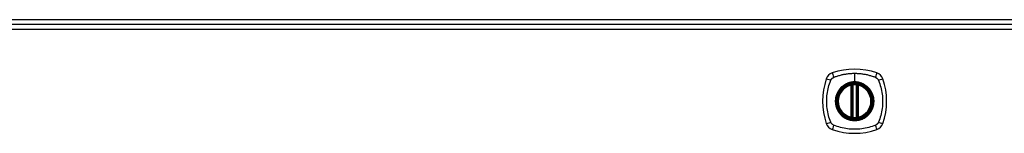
# Model space of a CAD drawing. Header units: inches. Extents: x 20 to 448, y 48 to 211.
# Tile 12 of 28: x 157.07 to 175.26, y 142.39 to 144.49. Entities that reach past the tile are written whole.
import ezdxf

# ---------------------------------------------------------------- set-up
doc = ezdxf.new("R2010")
doc.units = ezdxf.units.IN
doc.header["$MEASUREMENT"] = 0
doc.layers.add('Visible Edges(ANSI)', color=7, linetype='Continuous', lineweight=25)
doc.layers.add('Visible Tangent Edges(ANSI)', color=7, linetype='Continuous', lineweight=25)

msp = doc.modelspace()

# ---------------------------------------------------------------- linework, layer by layer
at = {"layer": 'Visible Edges(ANSI)'}
for p, q in [((193.397, 144.487), (151.595, 144.487)), ((151.694, 144.407), (193.299, 144.407)), ((172.437, 142.69), (172.437, 143.276)), ((172.457, 142.686), (172.457, 143.28)), ((172.535, 143.28), (172.535, 142.686)), ((172.555, 143.276), (172.555, 142.69))]:
    msp.add_line(p, q, dxfattribs=at)
at = {"layer": 'Visible Edges(ANSI)', "flags": 128}
for points in [[(172.467, 143.295), (172.466, 143.295), (172.464, 143.294), (172.463, 143.294), (172.461, 143.294), (172.46, 143.294), (172.458, 143.294), (172.457, 143.294), (172.455, 143.293), (172.454, 143.293), (172.453, 143.293), (172.451, 143.293), (172.45, 143.293), (172.449, 143.293), (172.448, 143.292), (172.447, 143.292), (172.446, 143.292), (172.445, 143.292), (172.445, 143.292), (172.444, 143.292), (172.444, 143.292), (172.443, 143.292), (172.443, 143.292), (172.443, 143.292), (172.443, 143.292)], [(172.549, 143.292), (172.549, 143.292), (172.549, 143.292), (172.549, 143.292), (172.548, 143.292), (172.548, 143.292), (172.547, 143.292), (172.547, 143.292), (172.546, 143.292), (172.545, 143.292), (172.544, 143.292), (172.543, 143.293), (172.542, 143.293), (172.541, 143.293), (172.54, 143.293), (172.538, 143.293), (172.537, 143.293), (172.536, 143.294), (172.534, 143.294), (172.533, 143.294), (172.531, 143.294), (172.529, 143.294), (172.528, 143.294), (172.526, 143.295), (172.525, 143.295)], [(172.443, 142.675), (172.443, 142.675), (172.443, 142.675), (172.443, 142.675), (172.444, 142.675), (172.444, 142.674), (172.445, 142.674), (172.445, 142.674), (172.446, 142.674), (172.447, 142.674), (172.448, 142.674), (172.449, 142.674), (172.45, 142.674), (172.451, 142.673), (172.453, 142.673), (172.454, 142.673), (172.455, 142.673), (172.457, 142.673), (172.458, 142.672), (172.46, 142.672), (172.461, 142.672), (172.463, 142.672), (172.464, 142.672), (172.466, 142.672), (172.467, 142.671)], [(172.525, 142.671), (172.526, 142.672), (172.528, 142.672), (172.529, 142.672), (172.531, 142.672), (172.533, 142.672), (172.534, 142.672), (172.536, 142.673), (172.537, 142.673), (172.538, 142.673), (172.54, 142.673), (172.541, 142.673), (172.542, 142.674), (172.543, 142.674), (172.544, 142.674), (172.545, 142.674), (172.546, 142.674), (172.547, 142.674), (172.547, 142.674), (172.548, 142.674), (172.548, 142.675), (172.549, 142.675), (172.549, 142.675), (172.549, 142.675), (172.549, 142.675)]]:
    msp.add_lwpolyline(points, dxfattribs=at)
at = {"layer": 'Visible Edges(ANSI)'}
for radius in [0.32, 0.315]:
    msp.add_circle((172.496, 142.983), radius, dxfattribs=at)
for centre, radius, start, end in [((172.141, 143.338), 0.177, 108.7722, 161.2278), ((172.496, 142.294), 1.28, 71.2278, 108.7722), ((172.851, 143.338), 0.177, 18.7722, 71.2278), ((173.185, 142.983), 1.28, 161.2278, 198.7722), ((171.807, 142.983), 1.28, 341.2278, 18.7722), ((172.496, 142.983), 0.313, 103.6344, 256.3656), ((172.496, 142.983), 0.313, 99.784, 103.6344), ((172.425, 143.276), 0.0118, 0, 103.6344), ((172.445, 143.28), 0.0118, 0, 99.784), ((172.496, 142.983), 0.313, 84.7499, 95.2501), ((172.547, 143.28), 0.0118, 80.216, 180), ((172.496, 142.983), 0.313, 76.3656, 80.216), ((172.567, 143.276), 0.0118, 76.3656, 180), ((172.496, 142.983), 0.313, 283.6344, 76.3656), ((172.425, 142.69), 0.0118, 256.3656, 0), ((172.496, 142.983), 0.313, 256.3656, 260.216), ((172.445, 142.686), 0.0118, 260.216, 0), ((172.496, 142.983), 0.313, 264.7499, 275.2501), ((172.547, 142.686), 0.0118, 180, 279.784), ((172.496, 142.983), 0.313, 279.784, 283.6344), ((172.567, 142.69), 0.0118, 180, 283.6344), ((172.141, 142.628), 0.177, 198.7722, 251.2278), ((172.496, 143.672), 1.28, 251.2278, 288.7722), ((172.851, 142.628), 0.177, 288.7722, 341.2278)]:
    msp.add_arc(centre, radius, start, end, dxfattribs=at)
at = {"layer": 'Visible Tangent Edges(ANSI)'}
for p, q in [((193.299, 144.308), (151.694, 144.308)), ((172.496, 143.5), (172.496, 143.34)), ((172.496, 143.335), (172.496, 143.34)), ((172.425, 143.276), (172.422, 143.287)), ((172.425, 143.276), (172.437, 143.276)), ((172.425, 143.276), (172.425, 142.69)), ((172.437, 143.276), (172.447, 143.276)), ((172.443, 143.292), (172.444, 143.286)), ((172.447, 143.28), (172.457, 143.28)), ((172.447, 142.69), (172.447, 143.276)), ((172.469, 143.283), (172.467, 143.295)), ((172.469, 142.683), (172.469, 143.283)), ((172.524, 143.283), (172.525, 143.295)), ((172.524, 143.283), (172.524, 142.683)), ((172.535, 143.28), (172.546, 143.28)), ((172.545, 143.276), (172.555, 143.276)), ((172.545, 143.276), (172.545, 142.69)), ((172.548, 143.286), (172.549, 143.292)), ((172.555, 143.276), (172.567, 143.276)), ((172.57, 143.287), (172.567, 143.276)), ((172.567, 142.69), (172.567, 143.276)), ((172.422, 142.679), (172.425, 142.69)), ((172.437, 142.69), (172.425, 142.69)), ((172.447, 142.69), (172.437, 142.69)), ((172.444, 142.681), (172.443, 142.675)), ((172.457, 142.686), (172.447, 142.686)), ((172.467, 142.671), (172.469, 142.683)), ((172.525, 142.671), (172.524, 142.683)), ((172.546, 142.686), (172.535, 142.686)), ((172.555, 142.69), (172.545, 142.69)), ((172.549, 142.675), (172.548, 142.681)), ((172.567, 142.69), (172.555, 142.69)), ((172.567, 142.69), (172.57, 142.679))]:
    msp.add_line(p, q, dxfattribs=at)
at = {"layer": 'Visible Tangent Edges(ANSI)', "flags": 128}
for points in [[(172.108, 143.423), (172.126, 143.431), (172.141, 143.437), (172.157, 143.442), (172.172, 143.447), (172.188, 143.452), (172.203, 143.457), (172.219, 143.461), (172.235, 143.466), (172.251, 143.47), (172.267, 143.474), (172.283, 143.477), (172.299, 143.48), (172.316, 143.483), (172.332, 143.486), (172.348, 143.489), (172.364, 143.491), (172.381, 143.493), (172.397, 143.495), (172.414, 143.496), (172.43, 143.497), (172.447, 143.498), (172.463, 143.499), (172.48, 143.5), (172.496, 143.5)], [(172.496, 143.5), (172.513, 143.5), (172.529, 143.499), (172.546, 143.498), (172.562, 143.497), (172.579, 143.496), (172.595, 143.495), (172.611, 143.493), (172.628, 143.491), (172.644, 143.489), (172.66, 143.486), (172.677, 143.483), (172.693, 143.48), (172.709, 143.477), (172.725, 143.474), (172.741, 143.47), (172.757, 143.466), (172.773, 143.461), (172.789, 143.457), (172.804, 143.452), (172.82, 143.447), (172.836, 143.442), (172.851, 143.437), (172.867, 143.431), (172.885, 143.423)], [(172.056, 142.595), (172.042, 142.628), (172.032, 142.659), (172.022, 142.69), (172.014, 142.722), (172.006, 142.754), (171.999, 142.786), (171.993, 142.819), (171.988, 142.851), (171.984, 142.884), (171.982, 142.917), (171.98, 142.95), (171.98, 142.983), (171.98, 143.016), (171.982, 143.049), (171.984, 143.082), (171.988, 143.115), (171.993, 143.147), (171.999, 143.18), (172.006, 143.212), (172.013, 143.244), (172.022, 143.276), (172.032, 143.307), (172.042, 143.338), (172.056, 143.372)], [(172.056, 143.372), (172.057, 143.373), (172.058, 143.374), (172.058, 143.376), (172.059, 143.377), (172.06, 143.379), (172.06, 143.38), (172.061, 143.381), (172.062, 143.383), (172.063, 143.384), (172.064, 143.385), (172.065, 143.386), (172.065, 143.388), (172.066, 143.389), (172.067, 143.39), (172.068, 143.391), (172.069, 143.393), (172.07, 143.394), (172.071, 143.395), (172.072, 143.396), (172.073, 143.397), (172.074, 143.399), (172.075, 143.4), (172.076, 143.401), (172.077, 143.402)], [(172.077, 143.402), (172.078, 143.403), (172.08, 143.404), (172.081, 143.405), (172.082, 143.406), (172.083, 143.407), (172.084, 143.408), (172.085, 143.409), (172.087, 143.41), (172.088, 143.411), (172.089, 143.412), (172.09, 143.413), (172.091, 143.414), (172.093, 143.415), (172.094, 143.415), (172.095, 143.416), (172.097, 143.417), (172.098, 143.418), (172.099, 143.419), (172.101, 143.419), (172.102, 143.42), (172.103, 143.421), (172.105, 143.422), (172.106, 143.422), (172.108, 143.423)], [(172.496, 143.335), (172.587, 143.323), (172.672, 143.288), (172.746, 143.232), (172.801, 143.159), (172.836, 143.074), (172.848, 142.983), (172.836, 142.892), (172.801, 142.807), (172.745, 142.734), (172.672, 142.678), (172.587, 142.643), (172.496, 142.631), (172.405, 142.643), (172.319, 142.678), (172.247, 142.734), (172.191, 142.807), (172.156, 142.892), (172.144, 142.983), (172.156, 143.075), (172.191, 143.16), (172.247, 143.232), (172.32, 143.288), (172.405, 143.323), (172.496, 143.335)], [(172.496, 143.34), (172.486, 143.34), (172.476, 143.339), (172.465, 143.339), (172.455, 143.338), (172.445, 143.336), (172.435, 143.335), (172.425, 143.333), (172.414, 143.33), (172.404, 143.328), (172.395, 143.325), (172.385, 143.322), (172.375, 143.319), (172.365, 143.315), (172.356, 143.311), (172.347, 143.307), (172.337, 143.303), (172.328, 143.298), (172.319, 143.293), (172.31, 143.288), (172.302, 143.282), (172.293, 143.276), (172.285, 143.27), (172.277, 143.264), (172.269, 143.258)], [(172.724, 143.258), (172.716, 143.264), (172.707, 143.27), (172.699, 143.276), (172.691, 143.282), (172.682, 143.288), (172.673, 143.293), (172.664, 143.298), (172.655, 143.303), (172.646, 143.307), (172.636, 143.311), (172.627, 143.315), (172.617, 143.319), (172.607, 143.322), (172.598, 143.325), (172.588, 143.328), (172.578, 143.33), (172.568, 143.333), (172.557, 143.335), (172.547, 143.336), (172.537, 143.338), (172.527, 143.339), (172.517, 143.339), (172.506, 143.34), (172.496, 143.34)], [(172.885, 143.423), (172.887, 143.422), (172.89, 143.42), (172.893, 143.419), (172.896, 143.417), (172.898, 143.415), (172.901, 143.414), (172.903, 143.412), (172.906, 143.41), (172.908, 143.408), (172.91, 143.406), (172.913, 143.404), (172.915, 143.402), (172.917, 143.4), (172.919, 143.397), (172.921, 143.395), (172.923, 143.393), (172.925, 143.39), (172.927, 143.388), (172.928, 143.385), (172.93, 143.383), (172.932, 143.38), (172.933, 143.377), (172.935, 143.374), (172.936, 143.372)], [(172.936, 143.372), (172.95, 143.338), (172.96, 143.307), (172.97, 143.276), (172.979, 143.244), (172.987, 143.212), (172.993, 143.18), (172.999, 143.147), (173.004, 143.115), (173.008, 143.082), (173.011, 143.049), (173.012, 143.016), (173.013, 142.983), (173.012, 142.95), (173.01, 142.917), (173.008, 142.884), (173.004, 142.851), (172.999, 142.819), (172.993, 142.786), (172.986, 142.754), (172.979, 142.722), (172.97, 142.69), (172.96, 142.659), (172.95, 142.628), (172.936, 142.595)], [(172.221, 143.211), (172.209, 143.195), (172.197, 143.178), (172.186, 143.16), (172.177, 143.142), (172.168, 143.123), (172.16, 143.104), (172.154, 143.085), (172.149, 143.065), (172.145, 143.045), (172.142, 143.024), (172.14, 143.004), (172.139, 142.983), (172.14, 142.962), (172.142, 142.942), (172.145, 142.921), (172.149, 142.901), (172.154, 142.881), (172.161, 142.862), (172.168, 142.843), (172.177, 142.824), (172.186, 142.806), (172.197, 142.788), (172.209, 142.772), (172.221, 142.756)], [(172.269, 143.258), (172.266, 143.256), (172.264, 143.254), (172.262, 143.252), (172.26, 143.25), (172.258, 143.249), (172.256, 143.247), (172.254, 143.245), (172.252, 143.243), (172.25, 143.241), (172.248, 143.239), (172.246, 143.237), (172.244, 143.235), (172.242, 143.233), (172.24, 143.231), (172.238, 143.229), (172.236, 143.227), (172.234, 143.225), (172.232, 143.223), (172.231, 143.221), (172.229, 143.219), (172.227, 143.217), (172.225, 143.215), (172.223, 143.213), (172.221, 143.211)], [(172.444, 143.286), (172.443, 143.286), (172.442, 143.286), (172.442, 143.287), (172.441, 143.287), (172.44, 143.287), (172.439, 143.288), (172.438, 143.288), (172.437, 143.288), (172.436, 143.288), (172.436, 143.288), (172.435, 143.288), (172.434, 143.288), (172.433, 143.288), (172.432, 143.288), (172.431, 143.288), (172.43, 143.288), (172.429, 143.288), (172.428, 143.288), (172.427, 143.288), (172.426, 143.288), (172.425, 143.288), (172.424, 143.288), (172.423, 143.287), (172.422, 143.287)], [(172.447, 143.28), (172.447, 143.28), (172.447, 143.28), (172.446, 143.281), (172.446, 143.281), (172.446, 143.281), (172.446, 143.281), (172.446, 143.282), (172.446, 143.282), (172.446, 143.282), (172.446, 143.283), (172.446, 143.283), (172.446, 143.283), (172.446, 143.283), (172.445, 143.283), (172.445, 143.284), (172.445, 143.284), (172.445, 143.284), (172.445, 143.284), (172.445, 143.285), (172.445, 143.285), (172.444, 143.285), (172.444, 143.285), (172.444, 143.285), (172.444, 143.286)], [(172.447, 143.276), (172.447, 143.276), (172.447, 143.276), (172.447, 143.276), (172.447, 143.276), (172.447, 143.277), (172.447, 143.277), (172.447, 143.277), (172.447, 143.277), (172.447, 143.277), (172.447, 143.278), (172.447, 143.278), (172.447, 143.278), (172.447, 143.278), (172.447, 143.278), (172.447, 143.278), (172.447, 143.279), (172.447, 143.279), (172.447, 143.279), (172.447, 143.279), (172.447, 143.279), (172.447, 143.279), (172.447, 143.28), (172.447, 143.28), (172.447, 143.28)], [(172.457, 143.28), (172.457, 143.28), (172.457, 143.28), (172.457, 143.28), (172.457, 143.28), (172.457, 143.28), (172.458, 143.28), (172.458, 143.28), (172.458, 143.28), (172.459, 143.281), (172.459, 143.281), (172.46, 143.281), (172.46, 143.281), (172.461, 143.281), (172.461, 143.281), (172.462, 143.282), (172.463, 143.282), (172.463, 143.282), (172.464, 143.282), (172.465, 143.282), (172.465, 143.282), (172.466, 143.283), (172.467, 143.283), (172.468, 143.283), (172.469, 143.283)], [(172.524, 143.283), (172.524, 143.283), (172.525, 143.283), (172.526, 143.283), (172.527, 143.282), (172.527, 143.282), (172.528, 143.282), (172.529, 143.282), (172.53, 143.282), (172.53, 143.282), (172.531, 143.281), (172.531, 143.281), (172.532, 143.281), (172.533, 143.281), (172.533, 143.281), (172.533, 143.281), (172.534, 143.28), (172.534, 143.28), (172.535, 143.28), (172.535, 143.28), (172.535, 143.28), (172.535, 143.28), (172.535, 143.28), (172.535, 143.28), (172.535, 143.28)], [(172.546, 143.28), (172.546, 143.28), (172.546, 143.28), (172.546, 143.279), (172.546, 143.279), (172.545, 143.279), (172.545, 143.279), (172.545, 143.279), (172.545, 143.279), (172.545, 143.278), (172.545, 143.278), (172.545, 143.278), (172.545, 143.278), (172.545, 143.278), (172.545, 143.278), (172.545, 143.277), (172.545, 143.277), (172.545, 143.277), (172.545, 143.277), (172.545, 143.277), (172.545, 143.276), (172.545, 143.276), (172.545, 143.276), (172.545, 143.276), (172.545, 143.276)], [(172.548, 143.286), (172.548, 143.285), (172.548, 143.285), (172.548, 143.285), (172.548, 143.285), (172.547, 143.285), (172.547, 143.284), (172.547, 143.284), (172.547, 143.284), (172.547, 143.284), (172.547, 143.283), (172.547, 143.283), (172.547, 143.283), (172.546, 143.283), (172.546, 143.283), (172.546, 143.282), (172.546, 143.282), (172.546, 143.282), (172.546, 143.281), (172.546, 143.281), (172.546, 143.281), (172.546, 143.281), (172.546, 143.28), (172.546, 143.28), (172.546, 143.28)], [(172.57, 143.287), (172.569, 143.287), (172.568, 143.288), (172.567, 143.288), (172.566, 143.288), (172.565, 143.288), (172.564, 143.288), (172.563, 143.288), (172.562, 143.288), (172.561, 143.288), (172.56, 143.288), (172.559, 143.288), (172.559, 143.288), (172.558, 143.288), (172.557, 143.288), (172.556, 143.288), (172.555, 143.288), (172.554, 143.288), (172.553, 143.288), (172.552, 143.287), (172.551, 143.287), (172.551, 143.287), (172.55, 143.286), (172.549, 143.286), (172.548, 143.286)], [(172.771, 143.211), (172.769, 143.213), (172.767, 143.215), (172.765, 143.217), (172.763, 143.219), (172.762, 143.221), (172.76, 143.223), (172.758, 143.225), (172.756, 143.227), (172.754, 143.229), (172.752, 143.231), (172.75, 143.233), (172.748, 143.235), (172.746, 143.237), (172.744, 143.239), (172.742, 143.241), (172.74, 143.243), (172.738, 143.245), (172.736, 143.247), (172.734, 143.249), (172.732, 143.25), (172.73, 143.252), (172.728, 143.254), (172.726, 143.256), (172.724, 143.258)], [(172.771, 142.756), (172.783, 142.772), (172.795, 142.789), (172.806, 142.806), (172.815, 142.824), (172.824, 142.843), (172.832, 142.862), (172.838, 142.882), (172.843, 142.902), (172.848, 142.922), (172.851, 142.942), (172.852, 142.962), (172.853, 142.983), (172.852, 143.004), (172.851, 143.024), (172.848, 143.045), (172.843, 143.065), (172.838, 143.085), (172.832, 143.104), (172.824, 143.123), (172.815, 143.142), (172.806, 143.16), (172.795, 143.178), (172.783, 143.195), (172.771, 143.211)], [(172.108, 142.543), (172.105, 142.545), (172.102, 142.546), (172.099, 142.547), (172.097, 142.549), (172.094, 142.551), (172.092, 142.552), (172.089, 142.554), (172.087, 142.556), (172.084, 142.558), (172.082, 142.56), (172.08, 142.562), (172.077, 142.564), (172.075, 142.567), (172.073, 142.569), (172.071, 142.571), (172.069, 142.574), (172.067, 142.576), (172.065, 142.578), (172.064, 142.581), (172.062, 142.584), (172.06, 142.586), (172.059, 142.589), (172.058, 142.592), (172.056, 142.595)], [(172.221, 142.756), (172.223, 142.753), (172.225, 142.751), (172.227, 142.749), (172.229, 142.747), (172.231, 142.745), (172.232, 142.743), (172.234, 142.741), (172.236, 142.739), (172.238, 142.737), (172.24, 142.735), (172.242, 142.733), (172.244, 142.731), (172.246, 142.729), (172.248, 142.727), (172.25, 142.725), (172.252, 142.723), (172.254, 142.721), (172.256, 142.719), (172.258, 142.718), (172.26, 142.716), (172.262, 142.714), (172.264, 142.712), (172.266, 142.71), (172.269, 142.708)], [(172.269, 142.708), (172.285, 142.696), (172.302, 142.684), (172.319, 142.673), (172.337, 142.664), (172.356, 142.655), (172.375, 142.647), (172.395, 142.641), (172.415, 142.636), (172.435, 142.632), (172.455, 142.629), (172.476, 142.627), (172.496, 142.626), (172.517, 142.627), (172.537, 142.629), (172.558, 142.632), (172.578, 142.636), (172.598, 142.641), (172.617, 142.648), (172.636, 142.655), (172.655, 142.664), (172.673, 142.673), (172.691, 142.684), (172.708, 142.696), (172.724, 142.708)], [(172.422, 142.679), (172.423, 142.679), (172.424, 142.679), (172.425, 142.678), (172.426, 142.678), (172.427, 142.678), (172.428, 142.678), (172.429, 142.678), (172.43, 142.678), (172.431, 142.678), (172.432, 142.678), (172.433, 142.678), (172.434, 142.678), (172.435, 142.678), (172.436, 142.678), (172.436, 142.678), (172.437, 142.678), (172.438, 142.678), (172.439, 142.679), (172.44, 142.679), (172.441, 142.679), (172.442, 142.68), (172.442, 142.68), (172.443, 142.68), (172.444, 142.681)], [(172.444, 142.681), (172.444, 142.681), (172.444, 142.681), (172.444, 142.681), (172.445, 142.681), (172.445, 142.682), (172.445, 142.682), (172.445, 142.682), (172.445, 142.682), (172.445, 142.683), (172.445, 142.683), (172.446, 142.683), (172.446, 142.683), (172.446, 142.683), (172.446, 142.684), (172.446, 142.684), (172.446, 142.684), (172.446, 142.684), (172.446, 142.685), (172.446, 142.685), (172.446, 142.685), (172.446, 142.685), (172.447, 142.686), (172.447, 142.686), (172.447, 142.686)], [(172.447, 142.686), (172.447, 142.686), (172.447, 142.687), (172.447, 142.687), (172.447, 142.687), (172.447, 142.687), (172.447, 142.687), (172.447, 142.687), (172.447, 142.688), (172.447, 142.688), (172.447, 142.688), (172.447, 142.688), (172.447, 142.688), (172.447, 142.689), (172.447, 142.689), (172.447, 142.689), (172.447, 142.689), (172.447, 142.689), (172.447, 142.689), (172.447, 142.69), (172.447, 142.69), (172.447, 142.69), (172.447, 142.69), (172.447, 142.69), (172.447, 142.69)], [(172.469, 142.683), (172.468, 142.683), (172.467, 142.683), (172.466, 142.684), (172.465, 142.684), (172.465, 142.684), (172.464, 142.684), (172.463, 142.684), (172.463, 142.684), (172.462, 142.685), (172.461, 142.685), (172.461, 142.685), (172.46, 142.685), (172.46, 142.685), (172.459, 142.685), (172.459, 142.686), (172.458, 142.686), (172.458, 142.686), (172.458, 142.686), (172.457, 142.686), (172.457, 142.686), (172.457, 142.686), (172.457, 142.686), (172.457, 142.686), (172.457, 142.686)], [(172.535, 142.686), (172.535, 142.686), (172.535, 142.686), (172.535, 142.686), (172.535, 142.686), (172.535, 142.686), (172.535, 142.686), (172.534, 142.686), (172.534, 142.686), (172.533, 142.686), (172.533, 142.685), (172.533, 142.685), (172.532, 142.685), (172.531, 142.685), (172.531, 142.685), (172.53, 142.685), (172.53, 142.684), (172.529, 142.684), (172.528, 142.684), (172.527, 142.684), (172.527, 142.684), (172.526, 142.684), (172.525, 142.683), (172.524, 142.683), (172.524, 142.683)], [(172.545, 142.69), (172.545, 142.69), (172.545, 142.69), (172.545, 142.69), (172.545, 142.69), (172.545, 142.69), (172.545, 142.689), (172.545, 142.689), (172.545, 142.689), (172.545, 142.689), (172.545, 142.689), (172.545, 142.689), (172.545, 142.688), (172.545, 142.688), (172.545, 142.688), (172.545, 142.688), (172.545, 142.688), (172.545, 142.687), (172.545, 142.687), (172.545, 142.687), (172.546, 142.687), (172.546, 142.687), (172.546, 142.687), (172.546, 142.686), (172.546, 142.686)], [(172.546, 142.686), (172.546, 142.686), (172.546, 142.686), (172.546, 142.685), (172.546, 142.685), (172.546, 142.685), (172.546, 142.685), (172.546, 142.684), (172.546, 142.684), (172.546, 142.684), (172.546, 142.684), (172.546, 142.683), (172.547, 142.683), (172.547, 142.683), (172.547, 142.683), (172.547, 142.683), (172.547, 142.682), (172.547, 142.682), (172.547, 142.682), (172.547, 142.682), (172.548, 142.681), (172.548, 142.681), (172.548, 142.681), (172.548, 142.681), (172.548, 142.681)], [(172.548, 142.681), (172.549, 142.68), (172.55, 142.68), (172.551, 142.68), (172.551, 142.679), (172.552, 142.679), (172.553, 142.679), (172.554, 142.678), (172.555, 142.678), (172.556, 142.678), (172.557, 142.678), (172.558, 142.678), (172.559, 142.678), (172.559, 142.678), (172.56, 142.678), (172.561, 142.678), (172.562, 142.678), (172.563, 142.678), (172.564, 142.678), (172.565, 142.678), (172.566, 142.678), (172.567, 142.678), (172.568, 142.679), (172.569, 142.679), (172.57, 142.679)], [(172.724, 142.708), (172.726, 142.71), (172.728, 142.712), (172.73, 142.714), (172.732, 142.716), (172.734, 142.718), (172.736, 142.719), (172.738, 142.721), (172.74, 142.723), (172.742, 142.725), (172.744, 142.727), (172.746, 142.729), (172.748, 142.731), (172.75, 142.733), (172.752, 142.735), (172.754, 142.737), (172.756, 142.739), (172.758, 142.741), (172.76, 142.743), (172.762, 142.745), (172.763, 142.747), (172.765, 142.749), (172.767, 142.751), (172.769, 142.753), (172.771, 142.756)], [(172.936, 142.595), (172.935, 142.592), (172.933, 142.589), (172.932, 142.586), (172.93, 142.584), (172.928, 142.581), (172.927, 142.579), (172.925, 142.576), (172.923, 142.574), (172.921, 142.571), (172.919, 142.569), (172.917, 142.567), (172.915, 142.564), (172.913, 142.562), (172.91, 142.56), (172.908, 142.558), (172.906, 142.556), (172.903, 142.554), (172.901, 142.552), (172.898, 142.551), (172.896, 142.549), (172.893, 142.547), (172.89, 142.546), (172.887, 142.545), (172.885, 142.543)], [(172.885, 142.543), (172.851, 142.529), (172.82, 142.519), (172.789, 142.509), (172.757, 142.501), (172.725, 142.493), (172.693, 142.486), (172.661, 142.48), (172.628, 142.475), (172.595, 142.471), (172.562, 142.469), (172.529, 142.467), (172.496, 142.467), (172.463, 142.467), (172.43, 142.469), (172.397, 142.471), (172.365, 142.475), (172.332, 142.48), (172.3, 142.486), (172.267, 142.493), (172.235, 142.5), (172.204, 142.509), (172.172, 142.519), (172.141, 142.529), (172.108, 142.543)]]:
    msp.add_lwpolyline(points, dxfattribs=at)
at = {"layer": 'Visible Tangent Edges(ANSI)'}
for radius in [0.346, 0.342, 0.325, 0.324]:
    msp.add_circle((172.496, 142.983), radius, dxfattribs=at)
for start, end in [(103.6344, 256.3656), (84.7499, 95.2501), (283.6344, 76.3656), (264.7499, 275.2501)]:
    msp.add_arc((172.496, 142.983), 0.301, start, end, dxfattribs=at)
for centre, major_axis, ratio, start_param, end_param in [((172.122, 143.395), (-0.037, 0.112), 0.042597, 0.170073, 1.307344), ((172.87, 143.395), (0.037, 0.112), 0.042597, 4.975842, 6.113112), ((172.084, 143.357), (-0.112, 0.037), 0.042597, 4.975842, 6.113112), ((172.908, 143.357), (0.112, 0.037), 0.042597, 0.170073, 1.307344), ((172.443, 143.291), (-0.00893, -0.00773), 0.431674, 0, 1.315955), ((172.448, 143.28), (-0.0116, -0.0021), 0.025638, 4.856604, 6.283185), ((172.544, 143.28), (0.0116, -0.0021), 0.025638, 0, 1.426581), ((172.549, 143.291), (0.00893, -0.00773), 0.431674, 4.96723, 6.283185), ((172.084, 142.609), (-0.112, -0.037), 0.042597, 0.170073, 1.307344), ((172.443, 142.675), (-0.00893, 0.00773), 0.431674, 4.96723, 6.283185), ((172.448, 142.686), (-0.0116, 0.0021), 0.025638, 0, 1.426581), ((172.544, 142.686), (0.0116, 0.0021), 0.025638, 4.856604, 6.283185), ((172.549, 142.675), (0.00893, 0.00773), 0.431674, 0, 1.315955), ((172.908, 142.609), (0.112, -0.037), 0.042597, 4.975842, 6.113112), ((172.122, 142.571), (-0.037, -0.112), 0.042597, 4.975842, 6.113112), ((172.87, 142.571), (0.037, -0.112), 0.042597, 0.170073, 1.307344)]:
    msp.add_ellipse(centre, major_axis=major_axis, ratio=ratio, start_param=start_param, end_param=end_param, dxfattribs=at)

doc.saveas('drawing.dxf')
